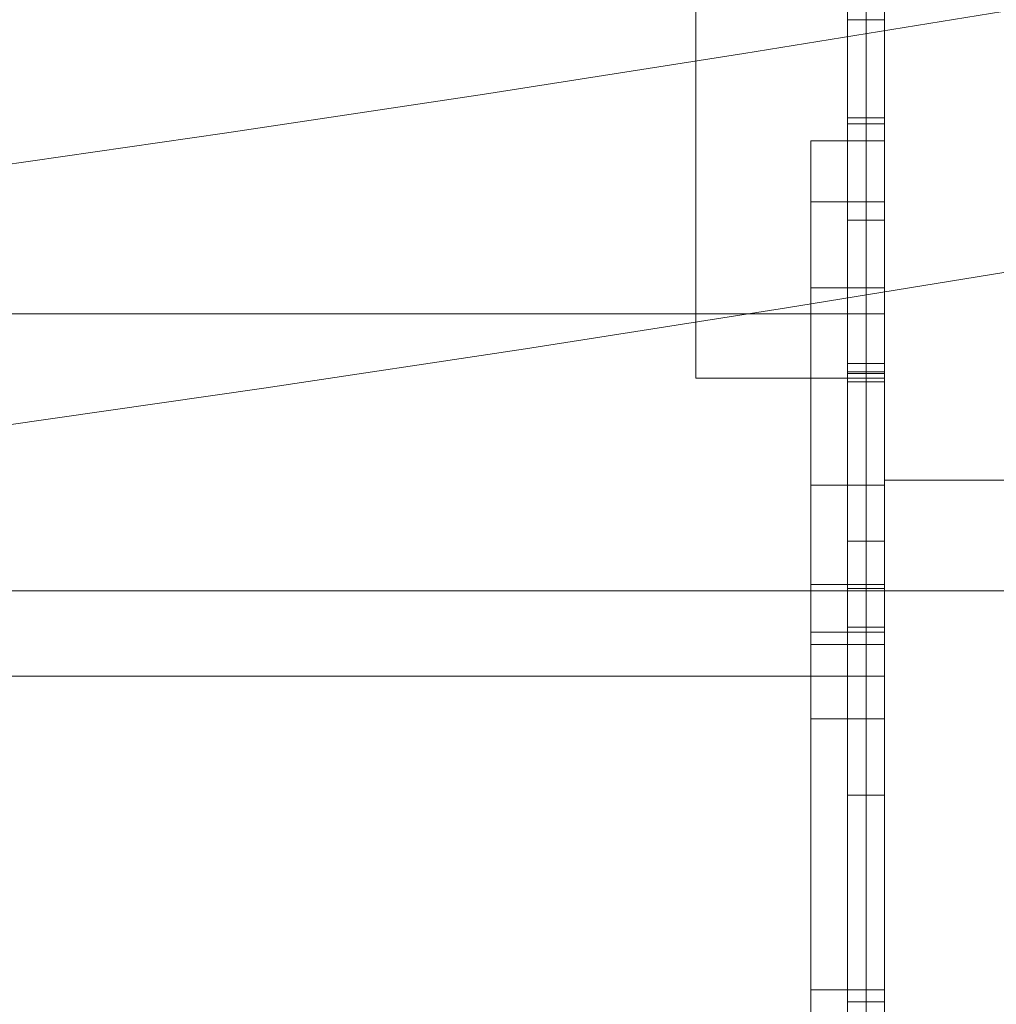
# Model space of a CAD drawing. Header units: inches. Extents: x 1 to 109, y 1 to 85.
# Tile 132 of 256: x 87.2932 to 87.3153, y 15.6718 to 15.6941. Entities that reach past the tile are written whole.
import ezdxf

# ---------------------------------------------------------------- set-up
doc = ezdxf.new("R2010")
doc.units = ezdxf.units.IN
doc.header["$MEASUREMENT"] = 0

msp = doc.modelspace()

# ---------------------------------------------------------------- linework, layer by layer
at = {"color": 7, "linetype": 'Continuous', "lineweight": 15, "ltscale": 5}
for p, q in [((87.31272122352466, 17.83160503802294), (87.31272122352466, 14.83160503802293)), ((87.312304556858, 15.45821513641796), (87.312304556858, 16.39571513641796)), ((87.31272122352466, 15.45821513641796), (87.31272122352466, 16.39571513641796)), ((87.312304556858, 15.45499493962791), (87.312304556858, 16.39249493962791)), ((87.31272122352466, 15.45499493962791), (87.31272122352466, 16.39249493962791)), ((87.31272122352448, 15.56493837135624), (87.31272122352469, 16.06493837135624)), ((87.31272122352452, 15.91055531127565), (87.3127212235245, 15.68745819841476)), ((87.312304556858, 15.81238180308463), (87.312304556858, 15.62488180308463)), ((87.31272122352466, 15.81238180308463), (87.31272122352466, 15.62488180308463)), ((87.312304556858, 15.80916160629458), (87.312304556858, 15.62166160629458)), ((87.31272122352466, 15.80916160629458), (87.31272122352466, 15.62166160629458)), ((87.31188789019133, 15.6257717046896), (87.31188789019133, 15.72910503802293)), ((87.31272122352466, 15.72910503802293), (87.31272122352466, 15.6257717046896)), ((87.31272122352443, 15.6066050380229), (87.31272122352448, 15.72327170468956)), ((87.31188789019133, 15.68614252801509), (87.31188789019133, 15.70527731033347)), ((87.31272122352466, 15.68614252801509), (87.31272122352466, 15.70527731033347)), ((87.31188789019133, 15.6994972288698), (87.31188789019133, 15.68036244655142)), ((87.31272122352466, 15.6994972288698), (87.31272122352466, 15.68036244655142)), ((87.31188789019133, 15.69737925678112), (87.31188789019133, 15.68123884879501)), ((87.31272122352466, 15.69737925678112), (87.31272122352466, 15.68123884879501)), ((87.30845613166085, 15.69510989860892), (87.30845613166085, 15.68599666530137)), ((87.31272122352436, 15.69510989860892), (87.31272122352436, 15.68599666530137)), ((87.31188789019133, 15.69410503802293), (87.31272122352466, 15.69410503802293)), ((87.31188789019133, 15.66317080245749), (87.31188789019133, 15.69410503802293)), ((87.31188789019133, 15.69410503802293), (87.31188789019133, 15.66666426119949)), ((87.31272122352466, 15.69410503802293), (87.31272122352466, 15.66666426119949)), ((87.31272122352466, 15.66317080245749), (87.31272122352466, 15.69410503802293)), ((87.31188789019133, 15.68591299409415), (87.31188789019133, 15.69189130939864)), ((87.31188789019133, 15.69189130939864), (87.31272122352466, 15.69189130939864)), ((87.31188789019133, 15.68123884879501), (87.31188789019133, 15.69175567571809)), ((87.31188789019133, 15.69175567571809), (87.31272122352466, 15.69175567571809)), ((87.31272122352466, 15.68591299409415), (87.31272122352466, 15.69189130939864)), ((87.31272122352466, 15.68123884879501), (87.31272122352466, 15.69175567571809)), ((87.311054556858, 15.69136955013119), (87.311054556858, 15.68357930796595)), ((87.311054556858, 15.69136955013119), (87.31272122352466, 15.69136955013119)), ((87.31272122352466, 15.69136955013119), (87.31272122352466, 15.68357930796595)), ((87.311054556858, 15.67997353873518), (87.311054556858, 15.68998956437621)), ((87.311054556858, 15.68998956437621), (87.311054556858, 15.68132987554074)), ((87.311054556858, 15.68998956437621), (87.31272122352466, 15.68998956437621)), ((87.31272122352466, 15.67997353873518), (87.31272122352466, 15.68998956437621)), ((87.31272122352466, 15.68998956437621), (87.31272122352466, 15.68132987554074)), ((87.31188789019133, 15.68957510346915), (87.31188789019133, 15.68591299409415)), ((87.31188789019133, 15.68957510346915), (87.31272122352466, 15.68957510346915)), ((87.31272122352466, 15.68957510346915), (87.31272122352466, 15.68591299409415)), ((87.311054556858, 15.6880420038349), (87.31272122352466, 15.6880420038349)), ((87.3127212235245, 15.68745819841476), (87.01908605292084, 15.68745819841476)), ((87.31272122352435, 15.68745819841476), (87.31272122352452, 15.67925609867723)), ((87.3127212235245, 15.67925609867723), (87.3127212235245, 15.68745819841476)), ((87.31188789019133, 15.68633032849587), (87.31188789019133, 15.67656470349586)), ((87.31188789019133, 15.68633032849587), (87.31272122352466, 15.68633032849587)), ((87.31272122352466, 15.68633032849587), (87.31272122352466, 15.67656470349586)), ((87.30845613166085, 15.68599666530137), (87.31272122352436, 15.68599666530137)), ((87.31188789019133, 15.68614252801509), (87.31272122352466, 15.68614252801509)), ((87.31188789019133, 15.67656470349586), (87.31188789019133, 15.68610079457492)), ((87.31188789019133, 15.68610079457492), (87.31272122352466, 15.68610079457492)), ((87.31272122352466, 15.67656470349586), (87.31272122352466, 15.68610079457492)), ((87.31188789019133, 15.68591299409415), (87.31272122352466, 15.68591299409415)), ((87.311054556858, 15.68357930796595), (87.31272122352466, 15.68357930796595)), ((87.36522122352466, 15.68368837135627), (87.31272122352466, 15.68368837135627)), ((87.31272122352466, 15.68368837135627), (87.31272122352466, 15.64627327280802)), ((87.31188789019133, 15.67189055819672), (87.31188789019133, 15.68231348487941)), ((87.31188789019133, 15.68231348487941), (87.31272122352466, 15.68231348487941)), ((87.31272122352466, 15.67189055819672), (87.31272122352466, 15.68231348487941)), ((87.311054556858, 15.68132987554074), (87.311054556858, 15.67176596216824)), ((87.311054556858, 15.68132987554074), (87.31272122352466, 15.68132987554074)), ((87.31272122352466, 15.68132987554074), (87.31272122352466, 15.67176596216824)), ((87.27938789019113, 15.68118837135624), (87.41688789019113, 15.68118837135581)), ((87.31188789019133, 15.68123884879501), (87.31272122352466, 15.68123884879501)), ((87.31188789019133, 15.68036244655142), (87.31188789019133, 15.67656470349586)), ((87.31188789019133, 15.68036244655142), (87.31272122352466, 15.68036244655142)), ((87.31272122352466, 15.68036244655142), (87.31272122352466, 15.67656470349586)), ((87.311054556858, 15.68025176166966), (87.31272122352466, 15.68025176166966)), ((87.311054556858, 15.67997353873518), (87.31272122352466, 15.67997353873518)), ((87.31272122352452, 15.67925609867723), (87.01908605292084, 15.67925609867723)), ((87.311054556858, 15.66076502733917), (87.311054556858, 15.67829307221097)), ((87.311054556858, 15.67829307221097), (87.311054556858, 15.66997246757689)), ((87.311054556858, 15.67829307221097), (87.31272122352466, 15.67829307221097)), ((87.31272122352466, 15.66076502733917), (87.31272122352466, 15.67829307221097)), ((87.31272122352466, 15.67829307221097), (87.31272122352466, 15.66997246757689)), ((87.31188789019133, 15.67656470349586), (87.31188789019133, 15.67189055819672)), ((87.31188789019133, 15.67656470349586), (87.31272122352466, 15.67656470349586)), ((87.31272122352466, 15.67656470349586), (87.31272122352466, 15.67189055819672)), ((87.311054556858, 15.66912284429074), (87.311054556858, 15.67215721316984)), ((87.311054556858, 15.67215721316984), (87.31272122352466, 15.67215721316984)), ((87.31272122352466, 15.66912284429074), (87.31272122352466, 15.67215721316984)), ((87.31188789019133, 15.67189055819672), (87.31272122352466, 15.67189055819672))]:
    msp.add_line(p, q, dxfattribs=at)
at = {"color": 7, "linetype": 'Continuous', "lineweight": 15, "ltscale": 25}
for radius, start, end in [(0.9895833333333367, 183.1377582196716, 356.86224178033), (0.9895833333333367, 183.1377582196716, 356.86224178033), (0.9837500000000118, 183.1563829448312, 356.8436170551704), (0.9837500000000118, 183.1563829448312, 356.8436170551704)]:
    msp.add_arc((87.15355915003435, 16.66477170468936), radius, start, end, dxfattribs=at)
at = {"color": 7, "linetype": 'Continuous', "lineweight": 15, "ltscale": 5}
for points, knots in [([(87.31188789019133, 15.69175567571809), (87.31188789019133, 15.69227532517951), (87.31188789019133, 15.69331461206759), (87.31188789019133, 15.69487344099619), (87.31188789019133, 15.69643175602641), (87.31188789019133, 15.69798905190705), (87.31188789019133, 15.69954453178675), (87.31188789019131, 15.70092101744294), (87.31188789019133, 15.70211901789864), (87.31188789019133, 15.70313912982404), (87.31188789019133, 15.704155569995), (87.31188789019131, 15.70509472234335), (87.31188789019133, 15.70595650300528), (87.31188789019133, 15.70674044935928), (87.31188789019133, 15.70751452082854), (87.31188789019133, 15.70802621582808), (87.31188789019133, 15.70828211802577)], [0, 0, 0, 0, 0.09333057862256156, 0.1866589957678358, 0.2799897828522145, 0.3733225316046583, 0.4666527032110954, 0.559983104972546, 0.6215860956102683, 0.6831864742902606, 0.7447832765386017, 0.8063865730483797, 0.8548016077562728, 0.9032026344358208, 0.9515909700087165, 1, 1, 1, 1]), ([(87.31272122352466, 15.69175567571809), (87.31272122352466, 15.69227532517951), (87.31272122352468, 15.69331461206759), (87.31272122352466, 15.69487344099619), (87.31272122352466, 15.69643175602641), (87.31272122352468, 15.69798905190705), (87.31272122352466, 15.69954453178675), (87.31272122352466, 15.70092101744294), (87.31272122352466, 15.70211901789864), (87.31272122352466, 15.70313912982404), (87.31272122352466, 15.704155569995), (87.31272122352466, 15.70509472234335), (87.31272122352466, 15.70595650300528), (87.31272122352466, 15.70674044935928), (87.31272122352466, 15.70751452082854), (87.31272122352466, 15.70802621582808), (87.31272122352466, 15.70828211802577)], [0, 0, 0, 0, 0.09333057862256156, 0.1866589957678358, 0.2799897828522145, 0.3733225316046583, 0.4666527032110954, 0.559983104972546, 0.6215860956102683, 0.6831864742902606, 0.7447832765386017, 0.8063865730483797, 0.8548016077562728, 0.9032026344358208, 0.9515909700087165, 1, 1, 1, 1]), ([(87.31188789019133, 15.69189130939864), (87.31188789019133, 15.69245101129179), (87.31188789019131, 15.69357040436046), (87.31188789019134, 15.69524938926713), (87.31188789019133, 15.69692779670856), (87.31188789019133, 15.69860524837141), (87.31188789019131, 15.69999672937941), (87.31188789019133, 15.70110218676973), (87.31188789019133, 15.70192266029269), (87.31188789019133, 15.70274186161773), (87.31188789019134, 15.7035597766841), (87.31188789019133, 15.70437509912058), (87.31188789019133, 15.70518609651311), (87.31188789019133, 15.70598795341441), (87.31188789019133, 15.7065157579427), (87.31188789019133, 15.70677971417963)], [0, 0, 0, 0, 0.1119977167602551, 0.2239932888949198, 0.3359913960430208, 0.4479886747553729, 0.559987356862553, 0.6149864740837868, 0.669986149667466, 0.7249865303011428, 0.7799855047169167, 0.8349907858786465, 0.8900063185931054, 0.9449919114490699, 1, 1, 1, 1]), ([(87.31272122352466, 15.69189130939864), (87.31272122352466, 15.69245101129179), (87.31272122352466, 15.69357040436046), (87.31272122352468, 15.69524938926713), (87.31272122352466, 15.69692779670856), (87.31272122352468, 15.69860524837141), (87.31272122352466, 15.69999672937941), (87.31272122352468, 15.70110218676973), (87.31272122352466, 15.70192266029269), (87.31272122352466, 15.70274186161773), (87.31272122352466, 15.7035597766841), (87.31272122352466, 15.70437509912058), (87.31272122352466, 15.70518609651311), (87.31272122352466, 15.70598795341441), (87.31272122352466, 15.7065157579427), (87.31272122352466, 15.70677971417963)], [0, 0, 0, 0, 0.1119977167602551, 0.2239932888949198, 0.3359913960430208, 0.4479886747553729, 0.559987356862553, 0.6149864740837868, 0.669986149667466, 0.7249865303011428, 0.7799855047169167, 0.8349907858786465, 0.8900063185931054, 0.9449919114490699, 1, 1, 1, 1]), ([(87.31188789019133, 15.70557987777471), (87.31188789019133, 15.70530921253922), (87.31188789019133, 15.70476801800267), (87.31188789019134, 15.70394865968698), (87.31188789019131, 15.70312075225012), (87.31188789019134, 15.70228930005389), (87.31188789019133, 15.70145553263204), (87.31188789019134, 15.70046075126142), (87.31188789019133, 15.69930396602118), (87.31188789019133, 15.6979844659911), (87.31188789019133, 15.69651387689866), (87.31188789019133, 15.69489253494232), (87.31188789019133, 15.69312067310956), (87.31188789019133, 15.6913479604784), (87.31188789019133, 15.69016606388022), (87.31188789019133, 15.68957510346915)], [0, 0, 0, 0, 0.05227704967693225, 0.1045278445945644, 0.156801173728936, 0.209081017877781, 0.2613458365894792, 0.313610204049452, 0.3957444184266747, 0.477876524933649, 0.5600100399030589, 0.670007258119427, 0.780006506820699, 0.8900009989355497, 1, 1, 1, 1]), ([(87.31272122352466, 15.70557987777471), (87.31272122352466, 15.70530921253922), (87.31272122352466, 15.70476801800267), (87.31272122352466, 15.70394865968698), (87.31272122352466, 15.70312075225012), (87.31272122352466, 15.70228930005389), (87.31272122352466, 15.70145553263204), (87.31272122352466, 15.70046075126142), (87.31272122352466, 15.69930396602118), (87.31272122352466, 15.6979844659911), (87.31272122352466, 15.69651387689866), (87.31272122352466, 15.69489253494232), (87.31272122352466, 15.69312067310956), (87.31272122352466, 15.6913479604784), (87.31272122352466, 15.69016606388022), (87.31272122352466, 15.68957510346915)], [0, 0, 0, 0, 0.05227704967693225, 0.1045278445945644, 0.156801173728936, 0.209081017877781, 0.2613458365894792, 0.313610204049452, 0.3957444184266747, 0.477876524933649, 0.5600100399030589, 0.670007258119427, 0.780006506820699, 0.8900009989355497, 1, 1, 1, 1]), ([(87.31188789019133, 15.70460957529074), (87.31188789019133, 15.7046026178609), (87.31188789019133, 15.7045887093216), (87.31188789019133, 15.70455624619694), (87.31188789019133, 15.70450081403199), (87.31188789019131, 15.70440999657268), (87.31188789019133, 15.70428428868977), (87.31188789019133, 15.70412589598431), (87.31188789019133, 15.70394185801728), (87.31188789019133, 15.70373539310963), (87.31188789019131, 15.70350932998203), (87.31188789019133, 15.70325773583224), (87.31188789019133, 15.7029806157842), (87.31188789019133, 15.70267800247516), (87.31188789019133, 15.70234986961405), (87.31188789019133, 15.70199680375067), (87.31188789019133, 15.70161970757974), (87.31188789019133, 15.70121945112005), (87.31188789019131, 15.70079690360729), (87.31188789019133, 15.70035296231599), (87.31188789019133, 15.69986067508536), (87.31188789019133, 15.69931723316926), (87.31188789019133, 15.69872232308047), (87.31188789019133, 15.69810871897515), (87.31188789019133, 15.6975099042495), (87.31188789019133, 15.6969293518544), (87.31188789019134, 15.69636985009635), (87.31188789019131, 15.69580101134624), (87.31188789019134, 15.69522655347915), (87.31188789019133, 15.6946457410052), (87.31188789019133, 15.69394530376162), (87.31188789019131, 15.69312520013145), (87.31188789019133, 15.69218697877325), (87.31188789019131, 15.69121995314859), (87.31188789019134, 15.69022641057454), (87.31188789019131, 15.68920751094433), (87.31188789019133, 15.68818678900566), (87.31188789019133, 15.68716479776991), (87.31188789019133, 15.68648329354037), (87.31188789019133, 15.68614252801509)], [0, 0, 0, 0, 0.02510700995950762, 0.05019121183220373, 0.07525285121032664, 0.1003280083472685, 0.125428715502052, 0.1505401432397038, 0.1756428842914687, 0.1986450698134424, 0.2216449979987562, 0.2446492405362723, 0.2676559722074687, 0.2906616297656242, 0.3136664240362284, 0.3366721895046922, 0.359680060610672, 0.3826911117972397, 0.405702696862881, 0.4287093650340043, 0.4517080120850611, 0.4788119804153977, 0.5059297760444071, 0.5330561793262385, 0.560174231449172, 0.583170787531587, 0.6061571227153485, 0.6291472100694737, 0.6521417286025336, 0.6751280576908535, 0.6981121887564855, 0.7342429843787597, 0.7703637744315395, 0.8064855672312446, 0.8451901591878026, 0.8838927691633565, 0.9225964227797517, 0.9612966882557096, 1, 1, 1, 1]), ([(87.31272122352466, 15.70460957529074), (87.31272122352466, 15.7046026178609), (87.31272122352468, 15.7045887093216), (87.31272122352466, 15.70455624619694), (87.31272122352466, 15.70450081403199), (87.31272122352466, 15.70440999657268), (87.31272122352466, 15.70428428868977), (87.31272122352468, 15.70412589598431), (87.31272122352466, 15.70394185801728), (87.31272122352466, 15.70373539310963), (87.31272122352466, 15.70350932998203), (87.31272122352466, 15.70325773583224), (87.31272122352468, 15.7029806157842), (87.31272122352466, 15.70267800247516), (87.31272122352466, 15.70234986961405), (87.31272122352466, 15.70199680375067), (87.31272122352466, 15.70161970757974), (87.31272122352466, 15.70121945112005), (87.31272122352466, 15.70079690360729), (87.31272122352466, 15.70035296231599), (87.31272122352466, 15.69986067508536), (87.31272122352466, 15.69931723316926), (87.31272122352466, 15.69872232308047), (87.31272122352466, 15.69810871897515), (87.31272122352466, 15.6975099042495), (87.31272122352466, 15.6969293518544), (87.31272122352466, 15.69636985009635), (87.31272122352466, 15.69580101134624), (87.31272122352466, 15.69522655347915), (87.31272122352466, 15.6946457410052), (87.31272122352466, 15.69394530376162), (87.31272122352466, 15.69312520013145), (87.31272122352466, 15.69218697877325), (87.31272122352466, 15.69121995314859), (87.31272122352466, 15.69022641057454), (87.31272122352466, 15.68920751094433), (87.31272122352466, 15.68818678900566), (87.31272122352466, 15.68716479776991), (87.31272122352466, 15.68648329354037), (87.31272122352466, 15.68614252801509)], [0, 0, 0, 0, 0.02510700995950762, 0.05019121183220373, 0.07525285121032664, 0.1003280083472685, 0.125428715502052, 0.1505401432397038, 0.1756428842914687, 0.1986450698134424, 0.2216449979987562, 0.2446492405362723, 0.2676559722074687, 0.2906616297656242, 0.3136664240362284, 0.3366721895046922, 0.359680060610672, 0.3826911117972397, 0.405702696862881, 0.4287093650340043, 0.4517080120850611, 0.4788119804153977, 0.5059297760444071, 0.5330561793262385, 0.560174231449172, 0.583170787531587, 0.6061571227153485, 0.6291472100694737, 0.6521417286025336, 0.6751280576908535, 0.6981121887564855, 0.7342429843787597, 0.7703637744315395, 0.8064855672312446, 0.8451901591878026, 0.8838927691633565, 0.9225964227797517, 0.9612966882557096, 1, 1, 1, 1]), ([(87.31188789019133, 15.69993542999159), (87.31188789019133, 15.69992936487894), (87.31188789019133, 15.69991724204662), (87.31188789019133, 15.69988966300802), (87.31188789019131, 15.69984311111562), (87.31188789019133, 15.6997686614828), (87.31188789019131, 15.69966809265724), (87.31188789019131, 15.69953523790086), (87.31188789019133, 15.6993663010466), (87.31188789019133, 15.69915851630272), (87.31188789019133, 15.69892350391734), (87.31188789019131, 15.69866153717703), (87.31188789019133, 15.69837373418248), (87.31188789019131, 15.69806097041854), (87.31188789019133, 15.69772470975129), (87.31188789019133, 15.69736479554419), (87.31188789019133, 15.69698496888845), (87.31188789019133, 15.69658777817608), (87.31188789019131, 15.69617521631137), (87.31188789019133, 15.69574589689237), (87.31188789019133, 15.69530833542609), (87.31188789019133, 15.69486522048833), (87.31188789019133, 15.69441897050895), (87.31188789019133, 15.69396379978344), (87.31188789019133, 15.69350362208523), (87.31188789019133, 15.69303927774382), (87.31188789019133, 15.69248181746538), (87.31188789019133, 15.69183058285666), (87.31188789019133, 15.6910864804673), (87.31188789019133, 15.69025649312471), (87.31188789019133, 15.68933977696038), (87.31188789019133, 15.68833718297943), (87.31188789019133, 15.68733382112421), (87.31188789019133, 15.68666483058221), (87.31188789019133, 15.68633032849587)], [0, 0, 0, 0, 0.02335715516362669, 0.04668583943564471, 0.06999215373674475, 0.09332389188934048, 0.1166829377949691, 0.1400453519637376, 0.1675597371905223, 0.1950677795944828, 0.222572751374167, 0.2500786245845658, 0.2780906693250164, 0.3061037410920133, 0.3341097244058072, 0.3621138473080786, 0.3901235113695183, 0.4176360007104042, 0.4451455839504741, 0.472653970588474, 0.500168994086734, 0.5263182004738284, 0.5524543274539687, 0.5785776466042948, 0.6047034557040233, 0.6308263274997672, 0.6569493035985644, 0.6980000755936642, 0.7390494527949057, 0.7800985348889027, 0.8350727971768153, 0.8900501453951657, 0.9450239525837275, 1, 1, 1, 1]), ([(87.31188789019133, 15.68610079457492), (87.31188789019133, 15.6863906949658), (87.31188789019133, 15.68697044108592), (87.31188789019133, 15.68783997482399), (87.31188789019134, 15.68870853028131), (87.31188789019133, 15.68957680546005), (87.31188789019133, 15.69044359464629), (87.31188789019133, 15.6912136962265), (87.31188789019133, 15.69188702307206), (87.31188789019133, 15.6924637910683), (87.31188789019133, 15.69303687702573), (87.31188789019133, 15.69360465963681), (87.31188789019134, 15.69416379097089), (87.31188789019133, 15.69471079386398), (87.31188789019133, 15.69522457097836), (87.31188789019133, 15.69570677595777), (87.31188789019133, 15.69615767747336), (87.31188789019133, 15.69659155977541), (87.31188789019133, 15.69700292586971), (87.31188789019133, 15.69738829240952), (87.31188789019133, 15.69774856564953), (87.31188789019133, 15.69808404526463), (87.31188789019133, 15.69839582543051), (87.31188789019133, 15.69868497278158), (87.31188789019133, 15.69894878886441), (87.31188789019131, 15.69918356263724), (87.31188789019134, 15.69938610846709), (87.31188789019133, 15.69955815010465), (87.31188789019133, 15.6997001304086), (87.31188789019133, 15.69980886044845), (87.31188789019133, 15.69987823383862), (87.31188789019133, 15.69991449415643), (87.31188789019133, 15.69992844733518), (87.31188789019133, 15.69993542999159)], [0, 0, 0, 0, 0.04664972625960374, 0.09329065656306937, 0.1399400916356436, 0.1865874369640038, 0.2332325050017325, 0.2798811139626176, 0.3112967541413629, 0.3427127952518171, 0.374131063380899, 0.4055475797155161, 0.4369657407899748, 0.4683821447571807, 0.4998173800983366, 0.527844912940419, 0.5558671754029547, 0.5838631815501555, 0.6118606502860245, 0.6398805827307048, 0.6674029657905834, 0.6949105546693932, 0.7224178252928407, 0.7499356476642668, 0.7779493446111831, 0.8059476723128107, 0.8339473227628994, 0.8619713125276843, 0.8900121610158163, 0.9175215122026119, 0.9449849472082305, 0.9724685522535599, 1, 1, 1, 1]), ([(87.31272122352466, 15.68610079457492), (87.31272122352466, 15.6863906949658), (87.31272122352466, 15.68697044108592), (87.31272122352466, 15.68783997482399), (87.31272122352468, 15.68870853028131), (87.31272122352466, 15.68957680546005), (87.31272122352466, 15.69044359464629), (87.31272122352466, 15.6912136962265), (87.31272122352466, 15.69188702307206), (87.31272122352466, 15.6924637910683), (87.31272122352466, 15.69303687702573), (87.31272122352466, 15.69360465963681), (87.31272122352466, 15.69416379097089), (87.31272122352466, 15.69471079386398), (87.31272122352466, 15.69522457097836), (87.31272122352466, 15.69570677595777), (87.31272122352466, 15.69615767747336), (87.31272122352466, 15.69659155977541), (87.31272122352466, 15.69700292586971), (87.31272122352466, 15.69738829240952), (87.31272122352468, 15.69774856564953), (87.31272122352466, 15.69808404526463), (87.31272122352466, 15.69839582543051), (87.31272122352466, 15.69868497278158), (87.31272122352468, 15.69894878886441), (87.31272122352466, 15.69918356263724), (87.31272122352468, 15.69938610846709), (87.31272122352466, 15.69955815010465), (87.31272122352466, 15.6997001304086), (87.31272122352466, 15.69980886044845), (87.31272122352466, 15.69987823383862), (87.31272122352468, 15.69991449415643), (87.31272122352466, 15.69992844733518), (87.31272122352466, 15.69993542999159)], [0, 0, 0, 0, 0.04664972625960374, 0.09329065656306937, 0.1399400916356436, 0.1865874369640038, 0.2332325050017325, 0.2798811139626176, 0.3112967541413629, 0.3427127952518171, 0.374131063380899, 0.4055475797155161, 0.4369657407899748, 0.4683821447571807, 0.4998173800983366, 0.527844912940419, 0.5558671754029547, 0.5838631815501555, 0.6118606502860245, 0.6398805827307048, 0.6674029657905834, 0.6949105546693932, 0.7224178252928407, 0.7499356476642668, 0.7779493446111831, 0.8059476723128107, 0.8339473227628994, 0.8619713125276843, 0.8900121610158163, 0.9175215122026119, 0.9449849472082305, 0.9724685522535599, 1, 1, 1, 1]), ([(87.31272122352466, 15.69993542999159), (87.31272122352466, 15.69992936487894), (87.31272122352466, 15.69991724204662), (87.31272122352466, 15.69988966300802), (87.31272122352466, 15.69984311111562), (87.31272122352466, 15.6997686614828), (87.31272122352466, 15.69966809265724), (87.31272122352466, 15.69953523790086), (87.31272122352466, 15.6993663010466), (87.31272122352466, 15.69915851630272), (87.31272122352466, 15.69892350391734), (87.31272122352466, 15.69866153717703), (87.31272122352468, 15.69837373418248), (87.31272122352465, 15.69806097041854), (87.31272122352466, 15.69772470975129), (87.31272122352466, 15.69736479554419), (87.31272122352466, 15.69698496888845), (87.31272122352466, 15.69658777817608), (87.31272122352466, 15.69617521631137), (87.31272122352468, 15.69574589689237), (87.31272122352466, 15.69530833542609), (87.31272122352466, 15.69486522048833), (87.31272122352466, 15.69441897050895), (87.31272122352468, 15.69396379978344), (87.31272122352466, 15.69350362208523), (87.31272122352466, 15.69303927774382), (87.31272122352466, 15.69248181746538), (87.31272122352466, 15.69183058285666), (87.31272122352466, 15.6910864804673), (87.31272122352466, 15.69025649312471), (87.31272122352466, 15.68933977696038), (87.31272122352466, 15.68833718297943), (87.31272122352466, 15.68733382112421), (87.31272122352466, 15.68666483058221), (87.31272122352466, 15.68633032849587)], [0, 0, 0, 0, 0.02335715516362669, 0.04668583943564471, 0.06999215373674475, 0.09332389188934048, 0.1166829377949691, 0.1400453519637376, 0.1675597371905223, 0.1950677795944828, 0.222572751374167, 0.2500786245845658, 0.2780906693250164, 0.3061037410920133, 0.3341097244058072, 0.3621138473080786, 0.3901235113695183, 0.4176360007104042, 0.4451455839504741, 0.472653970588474, 0.500168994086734, 0.5263182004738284, 0.5524543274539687, 0.5785776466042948, 0.6047034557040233, 0.6308263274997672, 0.6569493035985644, 0.6980000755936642, 0.7390494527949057, 0.7800985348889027, 0.8350727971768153, 0.8900501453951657, 0.9450239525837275, 1, 1, 1, 1]), ([(87.31188789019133, 15.68231348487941), (87.31188789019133, 15.68286595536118), (87.31188789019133, 15.68397091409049), (87.31188789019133, 15.6856283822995), (87.31188789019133, 15.68728511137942), (87.31188789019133, 15.68867839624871), (87.31188789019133, 15.68980820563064), (87.31188789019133, 15.69067380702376), (87.31188789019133, 15.69153899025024), (87.31188789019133, 15.6924029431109), (87.31188789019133, 15.69326311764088), (87.31188789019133, 15.69383011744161), (87.31188789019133, 15.69411361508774)], [0, 0, 0, 0, 0.139997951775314, 0.2800004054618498, 0.4199934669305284, 0.5599997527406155, 0.6333280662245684, 0.7066615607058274, 0.7799972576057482, 0.8533333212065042, 0.926667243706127, 1, 1, 1, 1]), ([(87.31272122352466, 15.68231348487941), (87.31272122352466, 15.68286595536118), (87.31272122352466, 15.68397091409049), (87.31272122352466, 15.6856283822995), (87.31272122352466, 15.68728511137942), (87.31272122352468, 15.68867839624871), (87.31272122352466, 15.68980820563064), (87.31272122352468, 15.69067380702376), (87.31272122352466, 15.69153899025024), (87.31272122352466, 15.6924029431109), (87.31272122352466, 15.69326311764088), (87.31272122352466, 15.69383011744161), (87.31272122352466, 15.69411361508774)], [0, 0, 0, 0, 0.139997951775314, 0.2800004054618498, 0.4199934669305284, 0.5599997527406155, 0.6333280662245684, 0.7066615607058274, 0.7799972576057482, 0.8533333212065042, 0.926667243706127, 1, 1, 1, 1]), ([(87.311054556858, 15.6880420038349), (87.311054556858, 15.68803792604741), (87.311054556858, 15.68802977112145), (87.311054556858, 15.68800883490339), (87.311054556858, 15.68797072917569), (87.311054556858, 15.68791307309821), (87.311054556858, 15.68783396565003), (87.31105455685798, 15.68773058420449), (87.311054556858, 15.68760341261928), (87.311054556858, 15.68746159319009), (87.31105455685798, 15.68730143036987), (87.311054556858, 15.68710854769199), (87.311054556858, 15.68688823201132), (87.311054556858, 15.68664955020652), (87.311054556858, 15.6863843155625), (87.31105455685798, 15.68609266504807), (87.311054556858, 15.68578394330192), (87.311054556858, 15.68545185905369), (87.31105455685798, 15.6850914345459), (87.311054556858, 15.68471560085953), (87.31105455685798, 15.6843254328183), (87.311054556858, 15.68391299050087), (87.311054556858, 15.68348480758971), (87.311054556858, 15.68304760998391), (87.31105455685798, 15.68258439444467), (87.31105455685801, 15.68209356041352), (87.311054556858, 15.68157737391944), (87.311054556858, 15.68105176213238), (87.311054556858, 15.68051533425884), (87.311054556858, 15.68015416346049), (87.311054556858, 15.67997353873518)], [0, 0, 0, 0, 0.03512153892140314, 0.0702374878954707, 0.1053581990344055, 0.1404844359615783, 0.1756133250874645, 0.2101019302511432, 0.2445948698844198, 0.2791053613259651, 0.3135981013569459, 0.3487852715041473, 0.3839993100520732, 0.4192064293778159, 0.4543923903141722, 0.4895968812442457, 0.5248138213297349, 0.5600009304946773, 0.5951967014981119, 0.6304175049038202, 0.6656136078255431, 0.7008002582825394, 0.7360128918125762, 0.7712169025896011, 0.8064072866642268, 0.8451249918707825, 0.8838532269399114, 0.9225700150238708, 0.9612765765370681, 1, 1, 1, 1]), ([(87.311054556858, 15.67040962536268), (87.311054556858, 15.67073887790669), (87.311054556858, 15.67139735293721), (87.311054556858, 15.67238501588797), (87.311054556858, 15.67337217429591), (87.311054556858, 15.67435875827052), (87.31105455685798, 15.67534452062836), (87.311054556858, 15.67632832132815), (87.311054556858, 15.67714984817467), (87.311054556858, 15.67780981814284), (87.31105455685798, 15.67830987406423), (87.311054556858, 15.67880818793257), (87.311054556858, 15.67930432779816), (87.311054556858, 15.67979751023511), (87.311054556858, 15.68031452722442), (87.31105455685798, 15.68085127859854), (87.311054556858, 15.68140562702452), (87.311054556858, 15.68194689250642), (87.311054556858, 15.68246607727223), (87.311054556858, 15.68296437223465), (87.311054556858, 15.6834385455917), (87.31105455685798, 15.68389233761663), (87.311054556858, 15.68432714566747), (87.311054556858, 15.68474232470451), (87.311054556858, 15.68512850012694), (87.311054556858, 15.68548449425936), (87.311054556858, 15.68581152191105), (87.311054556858, 15.68611759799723), (87.311054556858, 15.68640500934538), (87.311054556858, 15.68667729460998), (87.311054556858, 15.68693025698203), (87.31105455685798, 15.6871547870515), (87.31105455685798, 15.68735566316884), (87.311054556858, 15.68753739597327), (87.311054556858, 15.68768502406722), (87.311054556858, 15.68779962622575), (87.311054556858, 15.68788862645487), (87.311054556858, 15.68796031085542), (87.311054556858, 15.68801424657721), (87.311054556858, 15.6880370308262), (87.311054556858, 15.6880403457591), (87.311054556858, 15.6880420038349)], [0, 0, 0, 0, 0.03999801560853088, 0.07999237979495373, 0.1199886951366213, 0.1599874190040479, 0.1999835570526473, 0.2399809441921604, 0.2799787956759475, 0.3005115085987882, 0.3210434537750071, 0.3415754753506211, 0.3621113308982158, 0.3826484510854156, 0.4031794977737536, 0.4273809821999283, 0.4515845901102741, 0.4757828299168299, 0.4999836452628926, 0.5233195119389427, 0.546651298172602, 0.569986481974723, 0.5933201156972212, 0.6166543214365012, 0.6399880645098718, 0.6619895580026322, 0.683990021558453, 0.7059911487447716, 0.7279911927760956, 0.7499939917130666, 0.7733284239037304, 0.7966578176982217, 0.8199981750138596, 0.8433310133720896, 0.8666627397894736, 0.8899991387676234, 0.9119972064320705, 0.9340038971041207, 0.9560031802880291, 0.9779935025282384, 1, 1, 1, 1]), ([(87.31272122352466, 15.6880420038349), (87.31272122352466, 15.68803792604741), (87.31272122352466, 15.68802977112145), (87.31272122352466, 15.68800883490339), (87.31272122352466, 15.68797072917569), (87.31272122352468, 15.68791307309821), (87.31272122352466, 15.68783396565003), (87.31272122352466, 15.68773058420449), (87.31272122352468, 15.68760341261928), (87.31272122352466, 15.68746159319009), (87.31272122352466, 15.68730143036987), (87.31272122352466, 15.68710854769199), (87.31272122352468, 15.68688823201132), (87.31272122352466, 15.68664955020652), (87.31272122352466, 15.6863843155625), (87.31272122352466, 15.68609266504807), (87.31272122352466, 15.68578394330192), (87.31272122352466, 15.68545185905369), (87.31272122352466, 15.6850914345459), (87.31272122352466, 15.68471560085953), (87.31272122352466, 15.6843254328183), (87.31272122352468, 15.68391299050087), (87.31272122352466, 15.68348480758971), (87.31272122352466, 15.68304760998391), (87.31272122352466, 15.68258439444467), (87.31272122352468, 15.68209356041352), (87.31272122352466, 15.68157737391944), (87.31272122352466, 15.68105176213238), (87.31272122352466, 15.68051533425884), (87.31272122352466, 15.68015416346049), (87.31272122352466, 15.67997353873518)], [0, 0, 0, 0, 0.03512153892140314, 0.0702374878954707, 0.1053581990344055, 0.1404844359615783, 0.1756133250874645, 0.2101019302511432, 0.2445948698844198, 0.2791053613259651, 0.3135981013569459, 0.3487852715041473, 0.3839993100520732, 0.4192064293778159, 0.4543923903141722, 0.4895968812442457, 0.5248138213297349, 0.5600009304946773, 0.5951967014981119, 0.6304175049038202, 0.6656136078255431, 0.7008002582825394, 0.7360128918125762, 0.7712169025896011, 0.8064072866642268, 0.8451249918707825, 0.8838532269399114, 0.9225700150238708, 0.9612765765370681, 1, 1, 1, 1]), ([(87.31272122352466, 15.67040962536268), (87.31272122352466, 15.67073887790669), (87.31272122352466, 15.67139735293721), (87.31272122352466, 15.67238501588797), (87.31272122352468, 15.67337217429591), (87.31272122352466, 15.67435875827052), (87.31272122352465, 15.67534452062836), (87.31272122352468, 15.67632832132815), (87.31272122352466, 15.67714984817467), (87.31272122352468, 15.67780981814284), (87.31272122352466, 15.67830987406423), (87.31272122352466, 15.67880818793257), (87.31272122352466, 15.67930432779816), (87.31272122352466, 15.67979751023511), (87.31272122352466, 15.68031452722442), (87.31272122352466, 15.68085127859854), (87.31272122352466, 15.68140562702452), (87.31272122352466, 15.68194689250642), (87.31272122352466, 15.68246607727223), (87.31272122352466, 15.68296437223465), (87.31272122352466, 15.6834385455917), (87.31272122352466, 15.68389233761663), (87.31272122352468, 15.68432714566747), (87.31272122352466, 15.68474232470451), (87.31272122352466, 15.68512850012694), (87.31272122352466, 15.68548449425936), (87.31272122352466, 15.68581152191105), (87.31272122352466, 15.68611759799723), (87.31272122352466, 15.68640500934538), (87.31272122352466, 15.68667729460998), (87.31272122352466, 15.68693025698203), (87.31272122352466, 15.6871547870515), (87.31272122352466, 15.68735566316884), (87.31272122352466, 15.68753739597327), (87.31272122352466, 15.68768502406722), (87.31272122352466, 15.68779962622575), (87.31272122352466, 15.68788862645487), (87.31272122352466, 15.68796031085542), (87.31272122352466, 15.68801424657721), (87.31272122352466, 15.6880370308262), (87.31272122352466, 15.6880403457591), (87.31272122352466, 15.6880420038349)], [0, 0, 0, 0, 0.03999801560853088, 0.07999237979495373, 0.1199886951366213, 0.1599874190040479, 0.1999835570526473, 0.2399809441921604, 0.2799787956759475, 0.3005115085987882, 0.3210434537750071, 0.3415754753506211, 0.3621113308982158, 0.3826484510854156, 0.4031794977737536, 0.4273809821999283, 0.4515845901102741, 0.4757828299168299, 0.4999836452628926, 0.5233195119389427, 0.546651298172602, 0.569986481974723, 0.5933201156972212, 0.6166543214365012, 0.6399880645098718, 0.6619895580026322, 0.683990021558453, 0.7059911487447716, 0.7279911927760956, 0.7499939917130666, 0.7733284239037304, 0.7966578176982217, 0.8199981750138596, 0.8433310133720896, 0.8666627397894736, 0.8899991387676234, 0.9119972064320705, 0.9340038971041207, 0.9560031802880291, 0.9779935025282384, 1, 1, 1, 1]), ([(87.311054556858, 15.68025176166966), (87.311054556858, 15.6802478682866), (87.31105455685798, 15.68024009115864), (87.311054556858, 15.68021567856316), (87.31105455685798, 15.68016381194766), (87.311054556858, 15.68008413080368), (87.311054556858, 15.6799818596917), (87.311054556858, 15.67985892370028), (87.311054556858, 15.6797161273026), (87.311054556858, 15.67955351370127), (87.31105455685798, 15.67935396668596), (87.311054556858, 15.67911170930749), (87.311054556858, 15.67882686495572), (87.311054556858, 15.67852315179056), (87.311054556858, 15.67819854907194), (87.311054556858, 15.67785670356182), (87.311054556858, 15.67750311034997), (87.311054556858, 15.67712474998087), (87.311054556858, 15.67672120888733), (87.31105455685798, 15.67629872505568), (87.311054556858, 15.67587110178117), (87.311054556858, 15.67544218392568), (87.311054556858, 15.67501269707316), (87.311054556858, 15.67458182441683), (87.311054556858, 15.67403064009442), (87.311054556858, 15.67335889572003), (87.311054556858, 15.67256678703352), (87.311054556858, 15.67203869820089), (87.311054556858, 15.67177465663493)], [0, 0, 0, 0, 0.02804302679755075, 0.05601663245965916, 0.08398989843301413, 0.1120287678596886, 0.140071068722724, 0.1675818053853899, 0.1950913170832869, 0.2226121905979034, 0.2501240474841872, 0.2858380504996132, 0.3215816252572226, 0.357307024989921, 0.3930051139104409, 0.4287358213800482, 0.4644798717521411, 0.5001916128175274, 0.5401722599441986, 0.5801616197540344, 0.6201392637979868, 0.6601332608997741, 0.7001143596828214, 0.7400981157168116, 0.7800873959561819, 0.8533897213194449, 0.9266956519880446, 1, 1, 1, 1]), ([(87.311054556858, 15.67215721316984), (87.311054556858, 15.67240326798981), (87.311054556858, 15.67289540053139), (87.311054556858, 15.67363347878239), (87.311054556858, 15.67437102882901), (87.311054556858, 15.67501513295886), (87.311054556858, 15.67556653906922), (87.31105455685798, 15.67602599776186), (87.311054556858, 15.67648402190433), (87.311054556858, 15.67693802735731), (87.311054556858, 15.67735404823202), (87.311054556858, 15.6777354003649), (87.31105455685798, 15.67807975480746), (87.311054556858, 15.67841062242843), (87.31105455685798, 15.67870331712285), (87.311054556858, 15.67895846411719), (87.31105455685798, 15.67917791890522), (87.311054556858, 15.67937801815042), (87.31105455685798, 15.67955734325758), (87.311054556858, 15.67971705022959), (87.311054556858, 15.67985561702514), (87.311054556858, 15.67997156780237), (87.311054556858, 15.68006705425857), (87.311054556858, 15.68014182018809), (87.311054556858, 15.68019520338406), (87.311054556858, 15.68022890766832), (87.31105455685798, 15.68024479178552), (87.31105455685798, 15.68024943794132), (87.311054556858, 15.68025176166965)], [0, 0, 0, 0, 0.06998283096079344, 0.139972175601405, 0.2099552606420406, 0.2799426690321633, 0.323931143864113, 0.367925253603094, 0.4119326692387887, 0.4559105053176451, 0.4999089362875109, 0.5349261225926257, 0.5699138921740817, 0.6049189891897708, 0.6399239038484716, 0.6674313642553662, 0.6949454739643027, 0.7224453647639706, 0.7499592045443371, 0.7779713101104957, 0.8059734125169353, 0.8339792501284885, 0.8619893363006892, 0.8899940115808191, 0.91750174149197, 0.945005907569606, 0.972495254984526, 1, 1, 1, 1]), ([(87.31272122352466, 15.67215721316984), (87.31272122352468, 15.67240326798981), (87.31272122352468, 15.67289540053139), (87.31272122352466, 15.67363347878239), (87.31272122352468, 15.67437102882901), (87.31272122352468, 15.67501513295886), (87.31272122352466, 15.67556653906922), (87.31272122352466, 15.67602599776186), (87.31272122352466, 15.67648402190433), (87.31272122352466, 15.67693802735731), (87.31272122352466, 15.67735404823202), (87.31272122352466, 15.6777354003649), (87.31272122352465, 15.67807975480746), (87.31272122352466, 15.67841062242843), (87.31272122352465, 15.67870331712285), (87.31272122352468, 15.67895846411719), (87.31272122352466, 15.67917791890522), (87.31272122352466, 15.67937801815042), (87.31272122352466, 15.67955734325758), (87.31272122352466, 15.67971705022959), (87.31272122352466, 15.67985561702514), (87.31272122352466, 15.67997156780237), (87.31272122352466, 15.68006705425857), (87.31272122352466, 15.68014182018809), (87.31272122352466, 15.68019520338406), (87.31272122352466, 15.68022890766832), (87.31272122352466, 15.68024479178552), (87.31272122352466, 15.68024943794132), (87.31272122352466, 15.68025176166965)], [0, 0, 0, 0, 0.06998283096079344, 0.139972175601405, 0.2099552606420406, 0.2799426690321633, 0.323931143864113, 0.367925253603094, 0.4119326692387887, 0.4559105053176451, 0.4999089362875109, 0.5349261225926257, 0.5699138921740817, 0.6049189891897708, 0.6399239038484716, 0.6674313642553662, 0.6949454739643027, 0.7224453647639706, 0.7499592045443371, 0.7779713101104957, 0.8059734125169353, 0.8339792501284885, 0.8619893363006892, 0.8899940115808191, 0.91750174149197, 0.945005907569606, 0.972495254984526, 1, 1, 1, 1]), ([(87.31272122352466, 15.68025176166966), (87.31272122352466, 15.6802478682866), (87.31272122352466, 15.68024009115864), (87.31272122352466, 15.68021567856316), (87.31272122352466, 15.68016381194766), (87.31272122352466, 15.68008413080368), (87.31272122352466, 15.6799818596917), (87.31272122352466, 15.67985892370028), (87.31272122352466, 15.6797161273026), (87.31272122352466, 15.67955351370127), (87.31272122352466, 15.67935396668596), (87.31272122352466, 15.67911170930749), (87.31272122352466, 15.67882686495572), (87.31272122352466, 15.67852315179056), (87.31272122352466, 15.67819854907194), (87.31272122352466, 15.67785670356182), (87.31272122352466, 15.67750311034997), (87.31272122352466, 15.67712474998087), (87.31272122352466, 15.67672120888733), (87.31272122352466, 15.67629872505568), (87.31272122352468, 15.67587110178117), (87.31272122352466, 15.67544218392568), (87.31272122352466, 15.67501269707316), (87.31272122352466, 15.67458182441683), (87.31272122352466, 15.67403064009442), (87.31272122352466, 15.67335889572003), (87.31272122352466, 15.67256678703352), (87.31272122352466, 15.67203869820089), (87.31272122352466, 15.67177465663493)], [0, 0, 0, 0, 0.02804302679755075, 0.05601663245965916, 0.08398989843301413, 0.1120287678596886, 0.140071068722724, 0.1675818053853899, 0.1950913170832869, 0.2226121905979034, 0.2501240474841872, 0.2858380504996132, 0.3215816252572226, 0.357307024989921, 0.3930051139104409, 0.4287358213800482, 0.4644798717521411, 0.5001916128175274, 0.5401722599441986, 0.5801616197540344, 0.6201392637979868, 0.6601332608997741, 0.7001143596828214, 0.7400981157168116, 0.7800873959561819, 0.8533897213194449, 0.9266956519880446, 1, 1, 1, 1])]:
    msp.add_open_spline(points, degree=3, knots=knots, dxfattribs=at)

doc.saveas('drawing.dxf')
